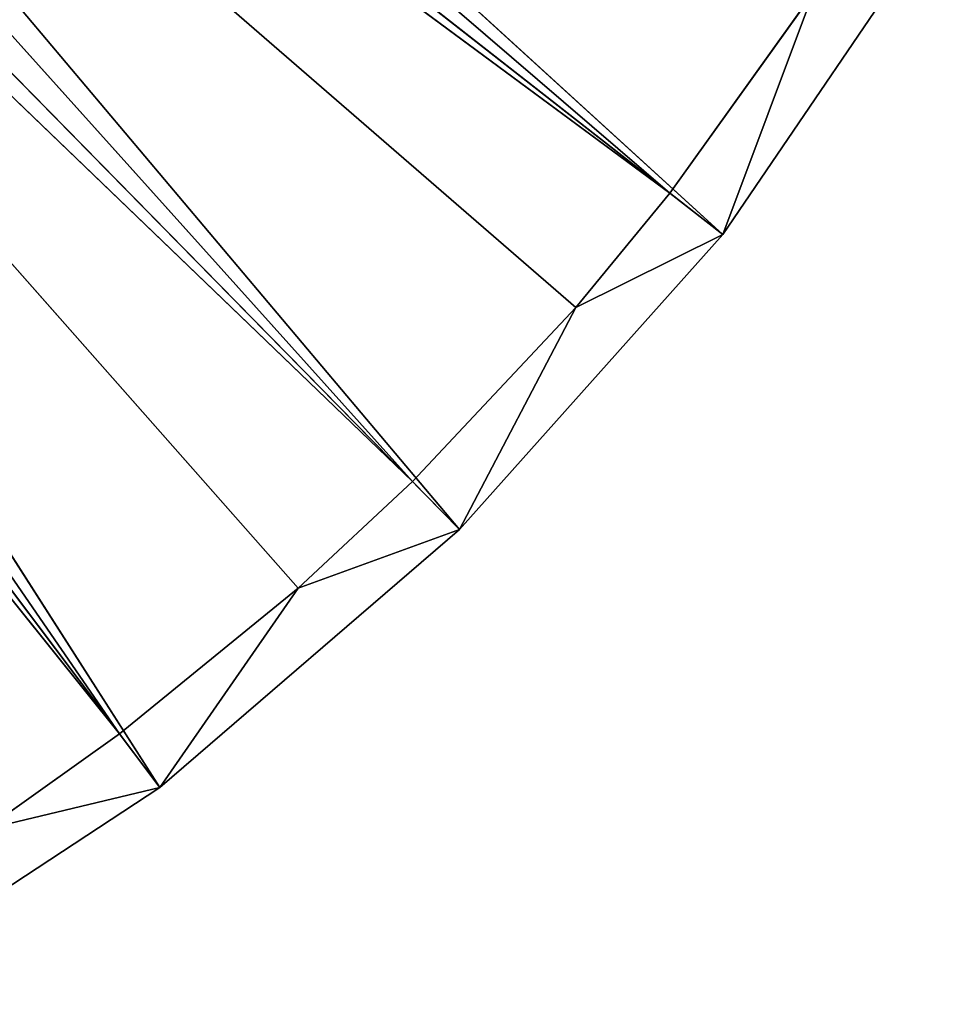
# Model space of a CAD drawing. Extents: x 432 to 817, y -34 to 84.
# Tile 250 of 256: x 497 to 510, y 5 to 19. Entities that reach past the tile are written whole.
import ezdxf

# ---------------------------------------------------------------- set-up
doc = ezdxf.new("R2010")
doc.units = 0
doc.header["$LTSCALE"] = 25.4
doc.layers.get('0').update_dxf_attribs({"color": 13, "linetype": 'CONTINUOUS'})

# ---------------------------------------------------------------- blocks, each defined once
blk = doc.blocks.new('QUEBECK-5405-5403_STL')
at = {"color": 7}
for p, q in [((56.694, 69.276, 63.623), (72.639, 0.556, 42.45)), ((56.694, 69.276, 63.623), (72.639, 0.556, 42.45)), ((58.229, 69.276, 64.946), (72.639, 0.556, 42.45)), ((58.229, 69.276, 64.946), (72.639, 0.556, 42.45)), ((58.229, 69.276, 64.946), (76.802, 0.556, 46.035)), ((58.229, 69.276, 64.946), (76.802, 0.556, 46.035)), ((59.579, 69.276, 66.458), (76.802, 0.556, 46.035)), ((59.579, 69.276, 66.458), (76.802, 0.556, 46.035)), ((59.579, 69.276, 66.458), (80.462, 0.556, 50.133)), ((59.579, 69.276, 66.458), (80.462, 0.556, 50.133)), ((60.72, 69.276, 68.133), (80.462, 0.556, 50.133)), ((60.72, 69.276, 68.133), (80.462, 0.556, 50.133)), ((55.471, 68.916, 63.899), (72.078, 0.196, 43.195)), ((55.471, 68.916, 63.899), (72.078, 0.196, 43.195)), ((57.012, 68.916, 65.087), (76.149, 0.196, 46.701)), ((72.078, 0.196, 43.195), (57.012, 68.916, 65.087)), ((72.078, 0.196, 43.195), (57.012, 68.916, 65.087)), ((74.559, 0.196, 45.22), (57.012, 68.916, 65.087)), ((74.559, 0.196, 45.22), (57.012, 68.916, 65.087)), ((57.012, 68.916, 65.087), (76.149, 0.196, 46.701)), ((58.38, 68.916, 66.469), (79.727, 0.196, 50.708)), ((76.149, 0.196, 46.701), (58.38, 68.916, 66.469)), ((76.149, 0.196, 46.701), (58.38, 68.916, 66.469)), ((78.419, 0.196, 49.118), (58.38, 68.916, 66.469)), ((78.419, 0.196, 49.118), (58.38, 68.916, 66.469)), ((58.38, 68.916, 66.469), (79.727, 0.196, 50.708)), ((79.727, 0.196, 50.708), (59.553, 68.916, 68.021)), ((79.727, 0.196, 50.708), (59.553, 68.916, 68.021)), ((68.044, 0.556, 39.439), (72.639, 0.556, 42.45)), ((68.044, 0.556, 39.439), (72.639, 0.556, 42.45)), ((72.639, 0.556, 42.45), (70.214, 0.196, 41.871)), ((72.639, 0.556, 42.45), (70.214, 0.196, 41.871)), ((72.639, 0.556, 42.45), (72.078, 0.196, 43.195)), ((72.639, 0.556, 42.45), (72.078, 0.196, 43.195)), ((72.639, 0.556, 42.45), (74.559, 0.196, 45.22)), ((72.639, 0.556, 42.45), (74.559, 0.196, 45.22)), ((72.639, 0.556, 42.45), (76.802, 0.556, 46.035)), ((72.639, 0.556, 42.45), (76.802, 0.556, 46.035)), ((76.802, 0.556, 46.035), (74.559, 0.196, 45.22)), ((76.802, 0.556, 46.035), (74.559, 0.196, 45.22)), ((76.802, 0.556, 46.035), (76.149, 0.196, 46.701)), ((76.802, 0.556, 46.035), (76.149, 0.196, 46.701)), ((76.802, 0.556, 46.035), (78.419, 0.196, 49.118)), ((76.802, 0.556, 46.035), (78.419, 0.196, 49.118)), ((76.802, 0.556, 46.035), (80.462, 0.556, 50.133)), ((76.802, 0.556, 46.035), (80.462, 0.556, 50.133)), ((80.462, 0.556, 50.133), (78.419, 0.196, 49.118)), ((80.462, 0.556, 50.133), (78.419, 0.196, 49.118)), ((80.462, 0.556, 50.133), (79.727, 0.196, 50.708)), ((80.462, 0.556, 50.133), (79.727, 0.196, 50.708)), ((80.462, 0.556, 50.133), (81.725, 0.196, 53.496)), ((80.462, 0.556, 50.133), (81.725, 0.196, 53.496)), ((80.462, 0.556, 50.133), (83.555, 0.556, 54.673)), ((80.462, 0.556, 50.133), (83.555, 0.556, 54.673)), ((72.078, 0.196, 43.195), (70.214, 0.196, 41.871)), ((72.078, 0.196, 43.195), (70.214, 0.196, 41.871)), ((74.559, 0.196, 45.22), (72.078, 0.196, 43.195)), ((74.559, 0.196, 45.22), (72.078, 0.196, 43.195)), ((76.149, 0.196, 46.701), (74.559, 0.196, 45.22)), ((76.149, 0.196, 46.701), (74.559, 0.196, 45.22)), ((78.419, 0.196, 49.118), (76.149, 0.196, 46.701)), ((78.419, 0.196, 49.118), (76.149, 0.196, 46.701)), ((79.727, 0.196, 50.708), (78.419, 0.196, 49.118)), ((79.727, 0.196, 50.708), (78.419, 0.196, 49.118)), ((81.725, 0.196, 53.496), (79.727, 0.196, 50.708)), ((81.725, 0.196, 53.496), (79.727, 0.196, 50.708))]:
    blk.add_line(p, q, dxfattribs=at)
mesh = blk.add_polyface(dxfattribs=at)
corners = [(72.639, 0.556, 42.45), (68.044, 0.556, 39.439), (56.694, 69.276, 63.623)]
mesh.append_faces([[corners[k] for k in face] for face in [(0, 1, 2)]], dxfattribs={"color": 7})
mesh = blk.add_polyface(dxfattribs=at)
corners = [(72.639, 0.556, 42.45), (56.694, 69.276, 63.623), (58.229, 69.276, 64.946)]
mesh.append_faces([[corners[k] for k in face] for face in [(0, 1, 2)]], dxfattribs={"color": 7})
mesh = blk.add_polyface(dxfattribs=at)
corners = [(76.802, 0.556, 46.035), (72.639, 0.556, 42.45), (58.229, 69.276, 64.946)]
mesh.append_faces([[corners[k] for k in face] for face in [(0, 1, 2)]], dxfattribs={"color": 7})
mesh = blk.add_polyface(dxfattribs=at)
corners = [(59.579, 69.276, 66.458), (76.802, 0.556, 46.035), (58.229, 69.276, 64.946)]
mesh.append_faces([[corners[k] for k in face] for face in [(0, 1, 2)]], dxfattribs={"color": 7})
mesh = blk.add_polyface(dxfattribs=at)
corners = [(59.579, 69.276, 66.458), (80.462, 0.556, 50.133), (76.802, 0.556, 46.035)]
mesh.append_faces([[corners[k] for k in face] for face in [(0, 1, 2)]], dxfattribs={"color": 7})
mesh = blk.add_polyface(dxfattribs=at)
corners = [(60.72, 69.276, 68.133), (80.462, 0.556, 50.133), (59.579, 69.276, 66.458)]
mesh.append_faces([[corners[k] for k in face] for face in [(0, 1, 2)]], dxfattribs={"color": 7})
mesh = blk.add_polyface(dxfattribs=at)
corners = [(60.72, 69.276, 68.133), (83.555, 0.556, 54.673), (80.462, 0.556, 50.133)]
mesh.append_faces([[corners[k] for k in face] for face in [(0, 1, 2)]], dxfattribs={"color": 7})
mesh = blk.add_polyface(dxfattribs=at)
corners = [(72.078, 0.196, 43.195), (57.012, 68.916, 65.087), (55.471, 68.916, 63.899)]
mesh.append_faces([[corners[k] for k in face] for face in [(0, 1, 2)]], dxfattribs={"color": 7})
mesh = blk.add_polyface(dxfattribs=at)
corners = [(72.078, 0.196, 43.195), (55.471, 68.916, 63.899), (70.214, 0.196, 41.871)]
mesh.append_faces([[corners[k] for k in face] for face in [(0, 1, 2)]], dxfattribs={"color": 7})
mesh = blk.add_polyface(dxfattribs=at)
corners = [(57.012, 68.916, 65.087), (76.149, 0.196, 46.701), (58.38, 68.916, 66.469)]
mesh.append_faces([[corners[k] for k in face] for face in [(0, 1, 2)]], dxfattribs={"color": 7})
mesh = blk.add_polyface(dxfattribs=at)
corners = [(74.559, 0.196, 45.22), (57.012, 68.916, 65.087), (72.078, 0.196, 43.195)]
mesh.append_faces([[corners[k] for k in face] for face in [(0, 1, 2)]], dxfattribs={"color": 7})
mesh = blk.add_polyface(dxfattribs=at)
corners = [(76.149, 0.196, 46.701), (57.012, 68.916, 65.087), (74.559, 0.196, 45.22)]
mesh.append_faces([[corners[k] for k in face] for face in [(0, 1, 2)]], dxfattribs={"color": 7})
mesh = blk.add_polyface(dxfattribs=at)
corners = [(58.38, 68.916, 66.469), (79.727, 0.196, 50.708), (59.553, 68.916, 68.021)]
mesh.append_faces([[corners[k] for k in face] for face in [(0, 1, 2)]], dxfattribs={"color": 7})
mesh = blk.add_polyface(dxfattribs=at)
corners = [(58.38, 68.916, 66.469), (76.149, 0.196, 46.701), (78.419, 0.196, 49.118)]
mesh.append_faces([[corners[k] for k in face] for face in [(0, 1, 2)]], dxfattribs={"color": 7})
mesh = blk.add_polyface(dxfattribs=at)
corners = [(58.38, 68.916, 66.469), (78.419, 0.196, 49.118), (79.727, 0.196, 50.708)]
mesh.append_faces([[corners[k] for k in face] for face in [(0, 1, 2)]], dxfattribs={"color": 7})
mesh = blk.add_polyface(dxfattribs=at)
corners = [(59.553, 68.916, 68.021), (79.727, 0.196, 50.708), (81.725, 0.196, 53.496)]
mesh.append_faces([[corners[k] for k in face] for face in [(0, 1, 2)]], dxfattribs={"color": 7})
mesh = blk.add_polyface(dxfattribs=at)
corners = [(72.639, 0.556, 42.45), (70.214, 0.196, 41.871), (68.044, 0.556, 39.439)]
mesh.append_faces([[corners[k] for k in face] for face in [(0, 1, 2)]], dxfattribs={"color": 7})
mesh = blk.add_polyface(dxfattribs=at)
corners = [(72.078, 0.196, 43.195), (70.214, 0.196, 41.871), (72.639, 0.556, 42.45)]
mesh.append_faces([[corners[k] for k in face] for face in [(0, 1, 2)]], dxfattribs={"color": 7})
mesh = blk.add_polyface(dxfattribs=at)
corners = [(74.559, 0.196, 45.22), (72.078, 0.196, 43.195), (72.639, 0.556, 42.45)]
mesh.append_faces([[corners[k] for k in face] for face in [(0, 1, 2)]], dxfattribs={"color": 7})
mesh = blk.add_polyface(dxfattribs=at)
corners = [(76.802, 0.556, 46.035), (74.559, 0.196, 45.22), (72.639, 0.556, 42.45)]
mesh.append_faces([[corners[k] for k in face] for face in [(0, 1, 2)]], dxfattribs={"color": 7})
mesh = blk.add_polyface(dxfattribs=at)
corners = [(76.149, 0.196, 46.701), (74.559, 0.196, 45.22), (76.802, 0.556, 46.035)]
mesh.append_faces([[corners[k] for k in face] for face in [(0, 1, 2)]], dxfattribs={"color": 7})
mesh = blk.add_polyface(dxfattribs=at)
corners = [(78.419, 0.196, 49.118), (76.149, 0.196, 46.701), (76.802, 0.556, 46.035)]
mesh.append_faces([[corners[k] for k in face] for face in [(0, 1, 2)]], dxfattribs={"color": 7})
mesh = blk.add_polyface(dxfattribs=at)
corners = [(80.462, 0.556, 50.133), (78.419, 0.196, 49.118), (76.802, 0.556, 46.035)]
mesh.append_faces([[corners[k] for k in face] for face in [(0, 1, 2)]], dxfattribs={"color": 7})
mesh = blk.add_polyface(dxfattribs=at)
corners = [(79.727, 0.196, 50.708), (78.419, 0.196, 49.118), (80.462, 0.556, 50.133)]
mesh.append_faces([[corners[k] for k in face] for face in [(0, 1, 2)]], dxfattribs={"color": 7})
mesh = blk.add_polyface(dxfattribs=at)
corners = [(81.725, 0.196, 53.496), (79.727, 0.196, 50.708), (80.462, 0.556, 50.133)]
mesh.append_faces([[corners[k] for k in face] for face in [(0, 1, 2)]], dxfattribs={"color": 7})
mesh = blk.add_polyface(dxfattribs=at)
corners = [(83.555, 0.556, 54.673), (81.725, 0.196, 53.496), (80.462, 0.556, 50.133)]
mesh.append_faces([[corners[k] for k in face] for face in [(0, 1, 2)]], dxfattribs={"color": 7})

msp = doc.modelspace()

# ---------------------------------------------------------------- block references
at = {"color": 0, "extrusion": (0, 1, -4.996e-16), "rotation": 180}
msp.add_blockref('QUEBECK-5405-5403_STL', (-426.669, 1899.725, -34.002), dxfattribs=at)

doc.saveas('drawing.dxf')
